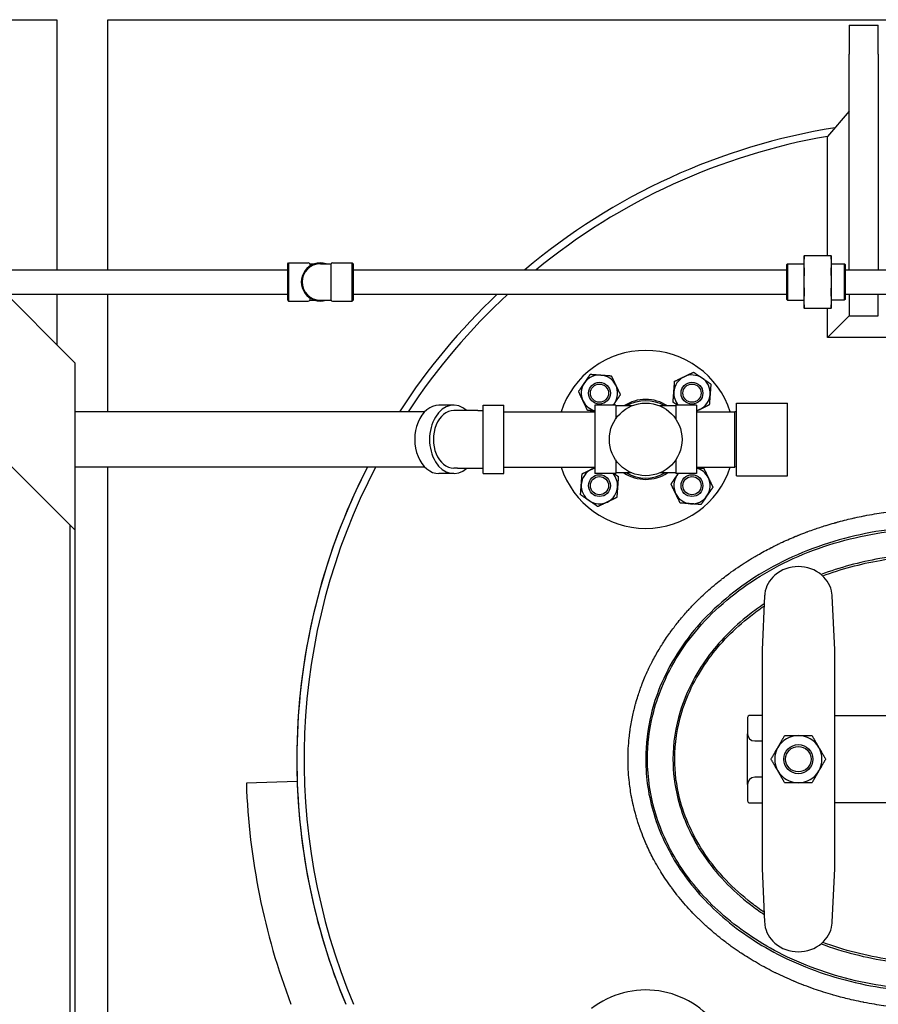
# Model space of a CAD drawing. Header units: inches. Extents: x 5 to 1128, y -85 to 748.
# Tile 119 of 256: x 210 to 240, y 298 to 331. Entities that reach past the tile are written whole.
import ezdxf

# ---------------------------------------------------------------- set-up
doc = ezdxf.new("R2010")
doc.units = ezdxf.units.IN
doc.header["$LTSCALE"] = 32
doc.header["$MEASUREMENT"] = 0
doc.layers.add('Visible (ANSI)', color=7, linetype='Continuous', lineweight=30)

msp = doc.modelspace()

# ---------------------------------------------------------------- linework, layer by layer
at = {"layer": 'Visible (ANSI)'}
for p, q in [((173.52601, 331.48367), (211.68226, 331.48367)), ((211.68226, 331.48367), (211.68226, 322.88117)), ((213.43226, 331.48367), (266.43226, 331.48367)), ((213.43226, 322.88117), (213.43226, 331.48367)), ((238.93226, 331.29617), (238.93226, 330.29617)), ((238.93226, 331.29617), (239.93226, 331.29617)), ((239.93226, 330.29617), (239.93226, 331.29617)), ((238.93226, 322.88117), (238.93226, 330.29617)), ((239.93226, 330.29617), (239.93226, 322.88117)), ((238.93226, 328.34161), (238.18591, 327.47109)), ((238.18591, 323.36117), (238.18591, 327.47109)), ((212.30726, 319.67117), (208.30726, 323.67117)), ((237.37076, 323.36117), (237.37076, 323.09757)), ((238.30838, 323.36117), (237.38564, 323.36117)), ((238.32326, 323.09757), (238.32326, 323.36117)), ((209.09726, 322.88117), (219.61776, 322.88117)), ((219.61776, 323.08617), (219.64901, 323.11742)), ((219.61776, 321.83617), (219.61776, 323.08617)), ((219.64901, 323.11742), (219.64901, 321.80492)), ((219.64901, 323.11742), (220.32326, 323.11742)), ((220.37739, 323.08617), (220.37739, 323.0114)), ((220.37739, 323.08617), (220.54267, 323.08617)), ((220.74276, 323.08617), (221.10814, 323.08617)), ((221.10814, 321.83617), (221.10814, 323.08617)), ((221.16226, 323.11742), (221.83651, 323.11742)), ((221.83651, 321.80492), (221.83651, 323.11742)), ((221.86776, 323.08617), (221.83651, 323.11742)), ((221.86776, 323.08617), (221.86776, 321.83617)), ((221.86776, 322.88117), (236.78726, 322.88117)), ((236.78726, 323.06534), (236.8081, 323.08617)), ((236.78726, 321.857), (236.78726, 323.06534)), ((236.8081, 323.08617), (236.8081, 321.83617)), ((236.8081, 323.08617), (237.37076, 323.08617)), ((237.37076, 323.09757), (237.37076, 322.46117)), ((238.32326, 322.46117), (238.32326, 323.09757)), ((238.32326, 323.07992), (238.76643, 323.07992)), ((238.76643, 321.84242), (238.76643, 323.07992)), ((238.78726, 323.05909), (238.76643, 323.07992)), ((238.78726, 323.05909), (238.78726, 321.86325)), ((238.78726, 322.88117), (240.80726, 322.88117)), ((237.37076, 322.46117), (237.37076, 321.82477)), ((238.32326, 321.82477), (238.32326, 322.46117)), ((209.93726, 322.04117), (219.61776, 322.04117)), ((211.68226, 322.04117), (211.68226, 320.29617)), ((213.43226, 317.99617), (213.43226, 322.04117)), ((219.61776, 321.83617), (219.64901, 321.80492)), ((219.64901, 321.80492), (220.32326, 321.80492)), ((220.37739, 321.91094), (220.37739, 321.83617)), ((220.37739, 321.83617), (220.54267, 321.83617)), ((220.74276, 321.83617), (221.10814, 321.83617)), ((221.16226, 321.80492), (221.83651, 321.80492)), ((221.86776, 321.83617), (221.83651, 321.80492)), ((221.86776, 322.04117), (236.78726, 322.04117)), ((236.78726, 321.857), (236.8081, 321.83617)), ((236.8081, 321.83617), (237.37076, 321.83617)), ((237.37076, 321.82477), (237.37076, 321.56117)), ((238.32326, 321.84242), (238.76643, 321.84242)), ((238.32326, 321.56117), (238.32326, 321.82477)), ((238.78726, 321.86325), (238.76643, 321.84242)), ((238.78726, 322.04117), (240.80726, 322.04117)), ((238.93226, 322.04117), (238.93226, 321.29617)), ((239.93226, 321.29617), (239.93226, 322.04117)), ((237.38564, 321.56117), (238.30838, 321.56117)), ((238.18591, 320.54982), (238.18591, 321.56117)), ((238.93226, 321.29617), (238.18591, 320.54982)), ((238.93226, 321.29617), (239.93226, 321.29617)), ((240.67861, 320.54982), (238.18591, 320.54982)), ((212.30726, 313.92117), (212.30726, 319.67117)), ((225.32866, 318.22167), (224.82095, 318.22167)), ((226.33926, 315.87067), (226.33926, 318.22167)), ((226.33926, 318.22167), (227.05726, 318.22167)), ((227.05726, 315.87067), (227.05726, 318.22167)), ((230.18226, 318.22167), (230.18226, 315.87067)), ((230.90026, 318.22167), (230.18226, 318.22167)), ((230.90026, 318.22167), (230.90026, 317.75149)), ((231.45066, 318.19967), (230.90026, 318.19967)), ((232.96426, 318.19967), (232.41386, 318.19967)), ((232.96426, 318.22167), (232.96426, 317.75149)), ((233.68226, 318.22167), (232.96426, 318.22167)), ((233.68226, 318.22167), (233.68226, 315.87067)), ((235.05726, 315.79617), (235.05726, 318.29617)), ((235.05726, 318.29617), (236.80726, 318.29617)), ((236.80726, 315.79617), (236.80726, 318.29617)), ((224.33141, 317.99617), (212.30726, 317.99617)), ((225.4573, 318.03617), (225.32866, 318.03617)), ((226.15733, 318.03617), (225.4573, 318.03617)), ((226.15733, 318.03617), (226.33926, 318.03617)), ((227.05726, 317.99617), (230.18226, 317.99617)), ((233.68226, 317.99617), (234.99476, 317.99617)), ((234.99476, 316.09617), (234.99476, 317.99617)), ((235.05726, 317.99453), (234.99476, 317.99617)), ((211.75526, 314.47317), (208.85926, 317.36917)), ((224.33141, 316.09617), (212.30726, 316.09617)), ((213.43226, 297.33202), (213.43226, 316.09617)), ((225.4573, 316.05617), (225.32866, 316.05617)), ((225.4573, 316.05617), (226.15733, 316.05617)), ((226.15733, 316.05617), (226.33926, 316.05617)), ((227.05726, 316.09617), (230.18226, 316.09617)), ((230.90026, 316.34085), (230.90026, 315.87067)), ((232.96426, 316.34085), (232.96426, 315.87067)), ((233.68226, 316.09617), (234.99476, 316.09617)), ((235.05726, 316.09781), (234.99476, 316.09617)), ((225.32866, 315.87067), (224.82095, 315.87067)), ((226.33926, 315.87067), (227.05726, 315.87067)), ((230.90026, 315.87067), (230.18226, 315.87067)), ((231.45066, 315.89267), (230.90026, 315.89267)), ((232.96426, 315.89267), (232.41386, 315.89267)), ((233.68226, 315.87067), (232.96426, 315.87067)), ((235.05726, 315.79617), (236.80726, 315.79617)), ((212.12326, 314.10517), (211.75526, 314.47317)), ((212.12326, 314.10517), (212.21526, 314.01317)), ((212.12326, 314.10517), (212.12326, 251.54617)), ((212.30726, 313.92117), (212.21526, 314.01317)), ((212.30726, 251.54617), (212.30726, 313.92117)), ((236.02081, 311.65884), (235.93226, 309.80758)), ((238.43226, 309.80758), (238.34372, 311.65884)), ((235.93226, 309.80758), (235.93226, 307.84721)), ((238.43226, 307.84721), (238.43226, 309.80758)), ((235.93226, 307.54617), (235.49476, 307.54617)), ((235.93226, 307.84721), (235.93226, 304.24513)), ((238.43226, 304.24513), (238.43226, 307.84721)), ((238.43226, 307.54617), (245.43226, 307.54617)), ((235.43226, 307.48367), (235.43226, 306.92117)), ((235.43226, 305.17117), (235.43226, 306.92117)), ((235.68226, 306.67117), (235.93226, 306.67117)), ((219.94566, 305.27838), (218.19673, 305.21731)), ((235.93226, 305.42117), (235.68226, 305.42117)), ((235.43226, 305.17117), (235.43226, 304.60867)), ((235.49476, 304.54617), (235.93226, 304.54617)), ((245.43226, 304.54617), (238.43226, 304.54617)), ((235.93226, 304.24513), (235.93226, 302.28475)), ((238.43226, 302.28475), (238.43226, 304.24513)), ((235.93226, 302.28475), (236.02081, 300.4335)), ((238.34372, 300.4335), (238.43226, 302.28475))]:
    msp.add_line(p, q, dxfattribs=at)
for centre, radius in [((230.34127, 318.63716), 0.37513), ((230.34127, 318.63716), 0.375), ((230.34127, 318.63716), 0.3125), ((233.52325, 318.63716), 0.37513), ((233.52325, 318.63716), 0.375), ((233.52325, 318.63716), 0.3125), ((231.93226, 317.04617), 1.25), ((230.34127, 315.45518), 0.37513), ((230.34127, 315.45518), 0.375), ((230.34127, 315.45518), 0.3125), ((233.52325, 315.45518), 0.37513), ((233.52325, 315.45518), 0.375), ((233.52325, 315.45518), 0.3125), ((237.18226, 306.04617), 0.50016), ((237.18226, 306.04617), 0.5), ((237.18226, 306.04617), 0.4375)]:
    msp.add_circle(centre, radius, dxfattribs=at)
for centre, radius, start, end in [((241.93226, 306.04617), 22, 99.134323, 130.072785), ((241.93226, 306.04617), 22, 99.134323, 130.072785), ((241.93226, 306.04617), 21.75, 99.918427, 129.283463), ((220.74276, 322.46117), 0.65625, 72.24721, 287.75279), ((220.74276, 322.46117), 0.625, 90, 270), ((220.32326, 323.05492), 0.0625, 30, 90), ((221.16226, 323.05492), 0.0625, 90, 150), ((220.32326, 321.86742), 0.0625, 270, 330), ((221.16226, 321.86742), 0.0625, 210, 270), ((241.93226, 306.04617), 22, 133.360727, 147.099497), ((241.93226, 306.04617), 22, 133.360727, 147.099497), ((241.93226, 306.04617), 21.75, 132.658779, 146.672406), ((231.93226, 317.04617), 3.06, 18.086805, 161.913195), ((230.34127, 318.63716), 0.625, 85.713388, 145.713388), ((230.34127, 318.63716), 0.625, 25.713388, 85.713388), ((233.52325, 318.63716), 0.625, 115.713388, 175.713388), ((233.52325, 318.63716), 0.625, 55.713388, 115.713388), ((233.52325, 318.63716), 0.625, 355.713388, 55.713388), ((230.34127, 318.63716), 0.625, 145.713388, 205.713388), ((230.34127, 318.63716), 0.625, 325.713388, 25.713388), ((231.93226, 317.04617), 1.375, 57.025101, 122.974899), ((233.52325, 318.63716), 0.625, 175.713388, 221.665788), ((233.52325, 318.63716), 0.625, 295.713388, 355.713388), ((230.34127, 318.63716), 0.625, 205.713388, 255.261041), ((230.34127, 318.63716), 0.625, 318.334212, 325.713388), ((231.93226, 317.04617), 1.32834, 60.270448, 119.729552), ((233.52325, 318.63716), 0.625, 284.738959, 295.713388), ((241.93226, 306.04617), 22, 152.81802, 202.53957), ((241.93226, 306.04617), 22, 152.81802, 180), ((241.93226, 306.04617), 21.75, 152.479305, 202.813165), ((231.93226, 317.04617), 3.06, 198.086805, 341.913195), ((230.34127, 315.45518), 0.625, 115.713388, 175.713388), ((230.34127, 315.45518), 0.625, 104.738959, 115.713388), ((233.52325, 315.45518), 0.625, 25.713388, 75.261041), ((230.34127, 315.45518), 0.625, 355.713388, 41.665788), ((231.93226, 317.04617), 1.375, 237.025101, 302.974899), ((231.93226, 317.04617), 1.32834, 240.270448, 299.729552), ((233.52325, 315.45518), 0.625, 145.713388, 205.713388), ((233.52325, 315.45518), 0.625, 138.334212, 145.713388), ((233.52325, 315.45518), 0.625, 325.713388, 25.713388), ((230.34127, 315.45518), 0.625, 175.713388, 235.713388), ((230.34127, 315.45518), 0.625, 295.713388, 355.713388), ((233.52325, 315.45518), 0.625, 205.713388, 265.713388), ((233.52325, 315.45518), 0.625, 265.713388, 325.713388), ((230.34127, 315.45518), 0.625, 235.713388, 295.713388), ((237.18226, 311.42117), 1.25, 49.428759, 130.571241), ((237.01966, 311.61107), 1, 130.571241, 172.034452), ((237.34486, 311.61107), 1, 7.965548, 49.428759), ((235.49476, 307.48367), 0.0625, 90, 180), ((235.68226, 306.92117), 0.25, 180, 270), ((237.18226, 306.04617), 0.8125, 90, 150), ((237.18226, 306.04617), 0.8125, 30, 90), ((237.18226, 306.04617), 0.8125, 150, 210), ((237.18226, 306.04617), 0.8125, 330, 30), ((241.93226, 306.04617), 22, 180, 202.53957), ((237.18226, 306.04617), 0.8125, 210, 270), ((237.18226, 306.04617), 0.8125, 270, 330), ((241.93226, 306.04617), 23.75, 182, 200.798143), ((235.68226, 305.17117), 0.25, 90, 180), ((235.49476, 304.60867), 0.0625, 180, 270), ((237.01966, 300.48127), 1, 187.965548, 229.428759), ((237.34486, 300.48127), 1, 310.571241, 352.034452), ((237.18226, 300.67117), 1.25, 229.428759, 310.571241), ((231.93226, 295.04617), 3.06, 35.29132, 127.643468)]:
    msp.add_arc(centre, radius, start, end, dxfattribs=at)
for centre, major_axis, start_param, end_param in [((224.82095, 317.04617), (0, -1.1755), 3.14159265, 6.28318531), ((225.32866, 317.04617), (0, -1.1755), 2.5721374, 6.85264056), ((225.32866, 317.04617), (0, -0.99), 3.14159265, 6.28318531)]:
    msp.add_ellipse(centre, major_axis=major_axis, ratio=0.70710678, start_param=start_param, end_param=end_param, dxfattribs=at)
for points, weights in [([(237.37076, 323.36117), (237.37076, 323.36117), (237.38564, 323.36117)], [1, 1.04951712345, 1.06851824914]), ([(237.38564, 323.32456), (237.37076, 323.20766), (237.37076, 323.09757)], [1.06851824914, 1.04951712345, 1]), ([(238.30838, 323.36117), (238.32326, 323.36117), (238.32326, 323.36117)], [1.06851824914, 1.04951712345, 1]), ([(238.32326, 323.09757), (238.32326, 323.20766), (238.30838, 323.32456)], [1, 1.04951712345, 1.06851824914]), ([(237.37076, 323.09757), (237.37076, 322.98747), (237.38564, 322.87057)], [1, 1.04951712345, 1.06851824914]), ([(238.30838, 322.87057), (238.32326, 322.98747), (238.32326, 323.09757)], [1.06851824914, 1.04951712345, 1]), ([(237.38564, 322.78218), (237.37076, 322.61687), (237.37076, 322.46117)], [1.06851824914, 1.04951712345, 1]), ([(237.37076, 322.46117), (237.37076, 322.30547), (237.38564, 322.14015)], [1, 1.04951712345, 1.06851824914]), ([(238.32326, 322.46117), (238.32326, 322.61687), (238.30838, 322.78218)], [1, 1.04951712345, 1.06851824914]), ([(238.30838, 322.14015), (238.32326, 322.30547), (238.32326, 322.46117)], [1.06851824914, 1.04951712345, 1]), ([(237.38564, 322.05177), (237.37076, 321.93487), (237.37076, 321.82477)], [1.06851824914, 1.04951712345, 1]), ([(237.37076, 321.82477), (237.37076, 321.71467), (237.38564, 321.59778)], [1, 1.04951712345, 1.06851824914]), ([(238.32326, 321.82477), (238.32326, 321.93487), (238.30838, 322.05177)], [1, 1.04951712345, 1.06851824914]), ([(238.30838, 321.59778), (238.32326, 321.71467), (238.32326, 321.82477)], [1.06851824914, 1.04951712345, 1]), ([(237.38564, 321.56117), (237.37076, 321.56117), (237.37076, 321.56117)], [1.06851824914, 1.04951712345, 1]), ([(238.32326, 321.56117), (238.32326, 321.56117), (238.30838, 321.56117)], [1, 1.04951712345, 1.06851824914]), ([(229.82488, 318.98924), (229.91922, 319.12761), (230.02815, 319.28738)], [1, 1.0379548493, 1]), ([(230.02815, 319.28738), (230.22099, 319.27293), (230.38799, 319.26041)], [1, 1.0379548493, 1]), ([(230.38799, 319.26041), (230.55499, 319.24789), (230.74782, 319.23344)], [1, 1.0379548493, 1]), ([(230.74782, 319.23344), (230.83172, 319.05921), (230.90438, 318.90833)], [1, 1.0379548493, 1]), ([(232.92697, 319.04371), (233.1012, 319.12761), (233.25208, 319.20027)], [1, 1.0379548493, 1]), ([(233.25208, 319.20027), (233.40297, 319.27293), (233.5772, 319.35683)], [1, 1.0379548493, 1]), ([(233.5772, 319.35683), (233.73697, 319.24789), (233.87534, 319.15355)], [1, 1.0379548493, 1]), ([(233.87534, 319.15355), (234.0137, 319.05921), (234.17348, 318.95028)], [1, 1.0379548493, 1]), ([(229.6216, 318.6911), (229.73054, 318.85088), (229.82488, 318.98924)], [1, 1.0379548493, 1]), ([(230.90438, 318.90833), (230.97704, 318.75744), (231.06094, 318.58322)], [1, 1.0379548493, 1]), ([(232.9, 318.68388), (232.91252, 318.85088), (232.92697, 319.04371)], [1, 1.0379548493, 1]), ([(234.17348, 318.95028), (234.15902, 318.75744), (234.1465, 318.59044)], [1, 1.0379548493, 1]), ([(229.77816, 318.36599), (229.7055, 318.51688), (229.6216, 318.6911)], [1, 1.0379548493, 1]), ([(231.06094, 318.58322), (230.95201, 318.42344), (230.85767, 318.28508)], [1, 1.0379548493, 1]), ([(232.87303, 318.32404), (232.88748, 318.51688), (232.9, 318.68388)], [1, 1.0379548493, 1]), ([(234.1465, 318.59044), (234.13399, 318.42344), (234.11953, 318.23061)], [1, 1.0379548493, 1]), ([(229.93472, 318.04088), (229.85082, 318.21511), (229.77816, 318.36599)], [1, 1.0379548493, 1]), ([(230.85767, 318.28508), (230.83613, 318.25349), (230.81443, 318.22167)], [1, 1.00841736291, 1.01310123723]), ([(233.02318, 318.22167), (232.95202, 318.27019), (232.87303, 318.32404)], [1.01896049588, 1.01841062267, 1]), ([(233.79442, 318.07405), (233.73889, 318.04731), (233.68226, 318.02004)], [1, 1.01364227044, 1.01747754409]), ([(234.11953, 318.23061), (233.94531, 318.14671), (233.79442, 318.07405)], [1, 1.0379548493, 1]), ([(230.18226, 318.02233), (230.06639, 318.03101), (229.93472, 318.04088)], [1.01666052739, 1.02560831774, 1]), ([(229.74499, 315.86173), (229.91922, 315.94563), (230.0701, 316.01829)], [1, 1.0379548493, 1]), ([(230.0701, 316.01829), (230.12564, 316.04503), (230.18226, 316.0723)], [1, 1.01364227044, 1.01747754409]), ([(233.68226, 316.07001), (233.79813, 316.06133), (233.9298, 316.05146)], [1.01666052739, 1.02560831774, 1]), ([(233.9298, 316.05146), (234.0137, 315.87723), (234.08636, 315.72635)], [1, 1.0379548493, 1]), ([(229.71802, 315.5019), (229.73054, 315.6689), (229.74499, 315.86173)], [1, 1.0379548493, 1]), ([(230.84135, 315.87067), (230.91251, 315.82215), (230.9915, 315.7683)], [1.01896049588, 1.01841062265, 1]), ([(230.9915, 315.7683), (230.97704, 315.57546), (230.96452, 315.40846)], [1, 1.0379548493, 1]), ([(232.80358, 315.50912), (232.91252, 315.6689), (233.00686, 315.80726)], [1, 1.0379548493, 1]), ([(233.00686, 315.80726), (233.02839, 315.83885), (233.05009, 315.87067)], [1, 1.00841736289, 1.01310123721]), ([(234.08636, 315.72635), (234.15902, 315.57546), (234.24292, 315.40124)], [1, 1.0379548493, 1]), ([(229.69105, 315.14206), (229.7055, 315.3349), (229.71802, 315.5019)], [1, 1.0379548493, 1]), ([(230.96452, 315.40846), (230.95201, 315.24146), (230.93755, 315.04863)], [1, 1.0379548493, 1]), ([(232.96014, 315.18401), (232.88748, 315.3349), (232.80358, 315.50912)], [1, 1.0379548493, 1]), ([(234.24292, 315.40124), (234.13399, 315.24146), (234.03965, 315.1031)], [1, 1.0379548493, 1]), ([(229.98919, 314.93879), (229.85082, 315.03313), (229.69105, 315.14206)], [1, 1.0379548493, 1]), ([(230.93755, 315.04863), (230.76333, 314.96473), (230.61244, 314.89207)], [1, 1.0379548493, 1]), ([(233.1167, 314.8589), (233.0328, 315.03313), (232.96014, 315.18401)], [1, 1.0379548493, 1]), ([(234.03965, 315.1031), (233.94531, 314.96473), (233.83637, 314.80496)], [1, 1.0379548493, 1]), ([(230.28733, 314.73551), (230.12756, 314.84445), (229.98919, 314.93879)], [1, 1.0379548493, 1]), ([(230.61244, 314.89207), (230.46156, 314.81941), (230.28733, 314.73551)], [1, 1.0379548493, 1]), ([(233.47654, 314.83193), (233.30954, 314.84445), (233.1167, 314.8589)], [1, 1.0379548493, 1]), ([(233.83637, 314.80496), (233.64354, 314.81941), (233.47654, 314.83193)], [1, 1.0379548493, 1]), ([(236.47862, 306.45242), (236.58747, 306.64096), (236.71317, 306.85867)], [1, 1.0379548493, 1]), ([(236.71317, 306.85867), (236.96455, 306.85867), (237.18226, 306.85867)], [1, 1.0379548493, 1]), ([(237.18226, 306.85867), (237.39997, 306.85867), (237.65136, 306.85867)], [1, 1.0379548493, 1]), ([(237.65136, 306.85867), (237.77705, 306.64096), (237.88591, 306.45242)], [1, 1.0379548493, 1]), ([(236.24407, 306.04617), (236.36976, 306.26388), (236.47862, 306.45242)], [1, 1.0379548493, 1]), ([(237.88591, 306.45242), (237.99476, 306.26388), (238.12046, 306.04617)], [1, 1.0379548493, 1]), ([(236.47862, 305.63992), (236.36976, 305.82846), (236.24407, 306.04617)], [1, 1.0379548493, 1]), ([(238.12046, 306.04617), (237.99476, 305.82846), (237.88591, 305.63992)], [1, 1.0379548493, 1]), ([(236.71317, 305.23367), (236.58747, 305.45138), (236.47862, 305.63992)], [1, 1.0379548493, 1]), ([(237.88591, 305.63992), (237.77705, 305.45138), (237.65136, 305.23367)], [1, 1.0379548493, 1]), ([(237.18226, 305.23367), (236.96455, 305.23367), (236.71317, 305.23367)], [1, 1.0379548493, 1]), ([(237.65136, 305.23367), (237.39997, 305.23367), (237.18226, 305.23367)], [1, 1.0379548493, 1])]:
    msp.add_rational_spline(points, weights, degree=2, dxfattribs=at)
for points, knots in [([(237.38564, 323.36117), (237.38714, 323.36117), (237.38787, 323.35771), (237.38787, 323.34559), (237.38714, 323.3363), (237.38564, 323.32456)], [1.292675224, 1.292675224, 1.292675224, 1.292675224, 1.413350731, 1.413350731, 1.534026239, 1.534026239, 1.534026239, 1.534026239]), ([(238.30838, 323.32456), (238.30689, 323.3363), (238.30615, 323.34559), (238.30615, 323.35771), (238.30689, 323.36117), (238.30838, 323.36117)], [0.414702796, 0.414702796, 0.414702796, 0.414702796, 0.535378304, 0.535378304, 0.656053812, 0.656053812, 0.656053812, 0.656053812]), ([(237.38564, 322.87057), (237.38714, 322.85883), (237.38787, 322.84465), (237.38787, 322.81539), (237.38714, 322.79879), (237.38564, 322.78218)], [1.292675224, 1.292675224, 1.292675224, 1.292675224, 1.413350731, 1.413350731, 1.534026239, 1.534026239, 1.534026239, 1.534026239]), ([(238.30838, 322.78218), (238.30689, 322.79879), (238.30615, 322.81539), (238.30615, 322.84465), (238.30689, 322.85883), (238.30838, 322.87057)], [0.414702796, 0.414702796, 0.414702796, 0.414702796, 0.535378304, 0.535378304, 0.656053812, 0.656053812, 0.656053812, 0.656053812]), ([(237.38564, 322.14015), (237.38714, 322.12355), (237.38787, 322.10695), (237.38787, 322.07769), (237.38714, 322.0635), (237.38564, 322.05177)], [1.292675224, 1.292675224, 1.292675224, 1.292675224, 1.413350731, 1.413350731, 1.534026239, 1.534026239, 1.534026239, 1.534026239]), ([(238.30838, 322.05177), (238.30689, 322.0635), (238.30615, 322.07769), (238.30615, 322.10695), (238.30689, 322.12355), (238.30838, 322.14015)], [0.414702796, 0.414702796, 0.414702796, 0.414702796, 0.535378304, 0.535378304, 0.656053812, 0.656053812, 0.656053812, 0.656053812]), ([(237.38564, 321.59778), (237.38714, 321.58604), (237.38787, 321.57674), (237.38787, 321.56462), (237.38714, 321.56117), (237.38564, 321.56117)], [1.292675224, 1.292675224, 1.292675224, 1.292675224, 1.413350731, 1.413350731, 1.534026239, 1.534026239, 1.534026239, 1.534026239]), ([(238.30838, 321.56117), (238.30689, 321.56117), (238.30615, 321.56462), (238.30615, 321.57674), (238.30689, 321.58604), (238.30838, 321.59778)], [0.414702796, 0.414702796, 0.414702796, 0.414702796, 0.535378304, 0.535378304, 0.656053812, 0.656053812, 0.656053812, 0.656053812]), ([(231.32485, 306.04617), (231.32485, 306.29001), (231.33772, 306.53642), (231.36296, 306.77858), (231.37096, 306.85537), (231.38022, 306.93198), (231.3907, 307.00829), (231.39123, 307.01217), (231.39177, 307.01605), (231.3923, 307.01993), (231.41501, 307.18327), (231.44334, 307.34538), (231.47712, 307.5061), (231.49217, 307.57772), (231.50834, 307.64923), (231.52561, 307.72053), (231.52702, 307.72635), (231.52844, 307.73216), (231.52986, 307.73798), (231.54763, 307.81057), (231.56654, 307.88293), (231.58655, 307.95492), (231.58837, 307.9615), (231.59021, 307.96808), (231.59206, 307.97466), (231.61464, 308.05506), (231.63858, 308.135), (231.6638, 308.21429), (231.68545, 308.28236), (231.70814, 308.35025), (231.73181, 308.41784), (231.73465, 308.42594), (231.7375, 308.43403), (231.74036, 308.44212), (231.76457, 308.51045), (231.78978, 308.57844), (231.81594, 308.64597), (231.81929, 308.65463), (231.82266, 308.66327), (231.82604, 308.67191), (231.85586, 308.74805), (231.88686, 308.82356), (231.91895, 308.89826), (231.94719, 308.96402), (231.97641, 309.02949), (232.00657, 309.0946), (232.0109, 309.10394), (232.01525, 309.11328), (232.01962, 309.12262), (232.04978, 309.18705), (232.08086, 309.25111), (232.11282, 309.31474), (232.1177, 309.32445), (232.12259, 309.33415), (232.12751, 309.34385), (232.1635, 309.41476), (232.20059, 309.48513), (232.23866, 309.55481), (232.27375, 309.61902), (232.3097, 309.6827), (232.3465, 309.74584), (232.35256, 309.75623), (232.35864, 309.76661), (232.36474, 309.77697), (232.40028, 309.83732), (232.4366, 309.89717), (232.47365, 309.9565), (232.48024, 309.96704), (232.48685, 309.97757), (232.49348, 309.98808), (232.51858, 310.02786), (232.54402, 310.0674), (232.56978, 310.10671), (232.58549, 310.13067), (232.60132, 310.15455), (232.61727, 310.17834), (232.65989, 310.2419), (232.70343, 310.30491), (232.74782, 310.36731), (232.75536, 310.37789), (232.76291, 310.38846), (232.77049, 310.39901), (232.81116, 310.45561), (232.85253, 310.51169), (232.89455, 310.56721), (232.90257, 310.57781), (232.91061, 310.58838), (232.91868, 310.59894), (232.96097, 310.65427), (233.00389, 310.70903), (233.04739, 310.76316), (233.09943, 310.82792), (233.1525, 310.89204), (233.20648, 310.9554), (233.21541, 310.96588), (233.22437, 310.97634), (233.23334, 310.98677), (233.27876, 311.03957), (233.3248, 311.09183), (233.3714, 311.14347), (233.38072, 311.15381), (233.39006, 311.16412), (233.39943, 311.1744), (233.44051, 311.21951), (233.482, 311.26415), (233.52386, 311.30827), (233.60541, 311.39424), (233.6889, 311.47887), (233.77395, 311.56181), (233.78401, 311.57162), (233.7941, 311.58141), (233.8042, 311.59117), (233.87358, 311.65821), (233.94395, 311.72412), (234.0151, 311.78874), (234.0238, 311.79664), (234.03251, 311.80453), (234.04123, 311.81239), (234.04291, 311.8139), (234.04459, 311.81542), (234.04627, 311.81693), (234.20079, 311.95604), (234.36049, 312.09058), (234.5237, 312.21947), (234.53453, 312.22802), (234.54537, 312.23655), (234.55623, 312.24505), (234.56864, 312.25477), (234.58108, 312.26446), (234.59353, 312.27411), (234.65852, 312.3245), (234.72419, 312.37413), (234.79046, 312.42294), (234.80139, 312.43099), (234.81234, 312.43902), (234.82331, 312.44703), (234.84117, 312.46007), (234.85907, 312.47306), (234.87701, 312.48598), (234.9756, 312.55701), (235.07542, 312.62622), (235.17619, 312.69353), (235.19032, 312.70297), (235.20448, 312.71237), (235.21866, 312.72175), (235.26127, 312.7499), (235.3041, 312.77775), (235.34714, 312.8053), (235.35806, 312.81229), (235.369, 312.81926), (235.37995, 312.82621), (235.46469, 312.88001), (235.55022, 312.93261), (235.63637, 312.98393), (235.64723, 312.99041), (235.6581, 312.99686), (235.66899, 313.00329), (235.7075, 313.02606), (235.74614, 313.04857), (235.78488, 313.07082), (235.93278, 313.15578), (236.08302, 313.23743), (236.23482, 313.31546), (236.24529, 313.32085), (236.25577, 313.32621), (236.26626, 313.33156), (236.31604, 313.35696), (236.36599, 313.38197), (236.41607, 313.40658), (236.45835, 313.42735), (236.50078, 313.44787), (236.54335, 313.46814), (236.55349, 313.47296), (236.56364, 313.47778), (236.57379, 313.48257), (236.73638, 313.55937), (236.90093, 313.63238), (237.06665, 313.70138), (237.0997, 313.71514), (237.13282, 313.72875), (237.166, 313.74222), (237.1754, 313.74603), (237.1848, 313.74983), (237.19421, 313.75362), (237.28867, 313.79165), (237.38367, 313.82848), (237.47909, 313.86406), (237.48804, 313.8674), (237.49699, 313.87073), (237.50595, 313.87405), (237.58157, 313.90205), (237.65746, 313.92927), (237.73356, 313.95571), (237.86097, 313.99999), (237.9892, 314.04214), (238.11803, 314.08216), (238.12599, 314.08463), (238.13396, 314.08709), (238.14192, 314.08955), (238.23226, 314.1174), (238.3229, 314.1442), (238.41378, 314.16995), (238.4236, 314.17274), (238.43343, 314.17551), (238.44326, 314.17826), (238.45063, 314.18033), (238.458, 314.18239), (238.46537, 314.18445), (238.49872, 314.19374), (238.53211, 314.20289), (238.56554, 314.21191), (238.74396, 314.26002), (238.92348, 314.30417), (239.10358, 314.3443), (239.10383, 314.34436), (239.10408, 314.34441), (239.10433, 314.34447), (239.11019, 314.34578), (239.11606, 314.34708), (239.12193, 314.34838), (239.22696, 314.37162), (239.33237, 314.39354), (239.43803, 314.41413), (239.44347, 314.41519), (239.44891, 314.41625), (239.45435, 314.4173), (239.57044, 314.43976), (239.68684, 314.46061), (239.80338, 314.47983), (239.90664, 314.49686), (240.01016, 314.51265), (240.11386, 314.52718), (240.11788, 314.52774), (240.1219, 314.5283), (240.12591, 314.52886), (240.23531, 314.54408), (240.3449, 314.5579), (240.45459, 314.57033), (240.45788, 314.5707), (240.46117, 314.57107), (240.46447, 314.57144), (240.4794, 314.57312), (240.49433, 314.57477), (240.50926, 314.5764), (240.72027, 314.5994), (240.9319, 314.61725), (241.14384, 314.62996), (241.14562, 314.63007), (241.1474, 314.63018), (241.14918, 314.63028), (241.17267, 314.63168), (241.19616, 314.63302), (241.21966, 314.63429), (241.31016, 314.6392), (241.40089, 314.64318), (241.49173, 314.64621), (241.49279, 314.64625), (241.49386, 314.64629), (241.49492, 314.64632), (241.6406, 314.65116), (241.78656, 314.65358), (241.93226, 314.65358)], [0.713969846, 0.713969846, 0.713969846, 0.713969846, 0.725801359, 0.725801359, 0.725801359, 0.729553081, 0.729553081, 0.729553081, 0.729743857, 0.729743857, 0.729743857, 0.737777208, 0.737777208, 0.737777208, 0.741356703, 0.741356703, 0.741356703, 0.741648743, 0.741648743, 0.741648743, 0.745295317, 0.745295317, 0.745295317, 0.745628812, 0.745628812, 0.745628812, 0.749705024, 0.749705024, 0.749705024, 0.753203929, 0.753203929, 0.753203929, 0.75362309, 0.75362309, 0.75362309, 0.757164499, 0.757164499, 0.757164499, 0.757618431, 0.757618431, 0.757618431, 0.761618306, 0.761618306, 0.761618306, 0.765138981, 0.765138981, 0.765138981, 0.765644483, 0.765644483, 0.765644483, 0.76913415, 0.76913415, 0.76913415, 0.769666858, 0.769666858, 0.769666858, 0.773564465, 0.773564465, 0.773564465, 0.777155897, 0.777155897, 0.777155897, 0.777747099, 0.777747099, 0.777747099, 0.781189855, 0.781189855, 0.781189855, 0.781801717, 0.781801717, 0.781801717, 0.784117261, 0.784117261, 0.784117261, 0.78552925, 0.78552925, 0.78552925, 0.789302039, 0.789302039, 0.789302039, 0.789942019, 0.789942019, 0.789942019, 0.793376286, 0.793376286, 0.793376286, 0.794031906, 0.794031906, 0.794031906, 0.797468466, 0.797468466, 0.797468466, 0.801579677, 0.801579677, 0.801579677, 0.802259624, 0.802259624, 0.802259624, 0.805699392, 0.805699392, 0.805699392, 0.806387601, 0.806387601, 0.806387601, 0.809406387, 0.809406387, 0.809406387, 0.815288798, 0.815288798, 0.815288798, 0.815984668, 0.815984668, 0.815984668, 0.820762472, 0.820762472, 0.820762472, 0.821346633, 0.821346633, 0.821346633, 0.821459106, 0.821459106, 0.821459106, 0.831801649, 0.831801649, 0.831801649, 0.832487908, 0.832487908, 0.832487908, 0.833272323, 0.833272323, 0.833272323, 0.837366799, 0.837366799, 0.837366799, 0.838042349, 0.838042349, 0.838042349, 0.839142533, 0.839142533, 0.839142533, 0.845188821, 0.845188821, 0.845188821, 0.846036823, 0.846036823, 0.846036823, 0.848583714, 0.848583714, 0.848583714, 0.849230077, 0.849230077, 0.849230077, 0.854232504, 0.854232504, 0.854232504, 0.854863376, 0.854863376, 0.854863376, 0.857096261, 0.857096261, 0.857096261, 0.865620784, 0.865620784, 0.865620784, 0.866208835, 0.866208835, 0.866208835, 0.869001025, 0.869001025, 0.869001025, 0.871358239, 0.871358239, 0.871358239, 0.87191972, 0.87191972, 0.87191972, 0.880908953, 0.880908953, 0.880908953, 0.882701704, 0.882701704, 0.882701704, 0.883209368, 0.883209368, 0.883209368, 0.888306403, 0.888306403, 0.888306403, 0.888784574, 0.888784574, 0.888784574, 0.892820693, 0.892820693, 0.892820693, 0.899578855, 0.899578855, 0.899578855, 0.899996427, 0.899996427, 0.899996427, 0.904732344, 0.904732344, 0.904732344, 0.905244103, 0.905244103, 0.905244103, 0.905627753, 0.905627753, 0.905627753, 0.907363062, 0.907363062, 0.907363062, 0.916623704, 0.916623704, 0.916623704, 0.916636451, 0.916636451, 0.916636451, 0.916938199, 0.916938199, 0.916938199, 0.922336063, 0.922336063, 0.922336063, 0.922613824, 0.922613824, 0.922613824, 0.928542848, 0.928542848, 0.928542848, 0.933796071, 0.933796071, 0.933796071, 0.933999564, 0.933999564, 0.933999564, 0.939540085, 0.939540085, 0.939540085, 0.939706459, 0.939706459, 0.939706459, 0.940460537, 0.940460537, 0.940460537, 0.951115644, 0.951115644, 0.951115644, 0.951205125, 0.951205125, 0.951205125, 0.952385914, 0.952385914, 0.952385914, 0.956933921, 0.956933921, 0.956933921, 0.956987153, 0.956987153, 0.956987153, 0.964280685, 0.964280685, 0.964280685, 0.964280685]), ([(250.24472, 310.50323), (250.00784, 310.78659), (249.74925, 311.05665), (248.84579, 311.88501), (248.12237, 312.38143), (246.52178, 313.19974), (245.6415, 313.51745), (243.74721, 313.95592), (242.72828, 314.06201), (240.71303, 314.02677), (239.71679, 313.88941), (237.77816, 313.37429), (236.8395, 312.98742), (235.16248, 312.0004), (234.42117, 311.40364), (233.21584, 310.06097), (232.74415, 309.31996), (232.29723, 308.21939), (232.19425, 307.90081), (231.99415, 307.07469), (231.93226, 306.56047), (231.93226, 306.04617)], [-2.56507173, -2.56507173, -2.56507173, -2.56507173, -2.43809371, -2.43809371, -2.15230182, -2.15230182, -1.86005026, -1.86005026, -1.54831825, -1.54831825, -1.24159364, -1.24159364, -0.92300776, -0.92300776, -0.60953006, -0.60953006, -0.30592245, -0.30592245, -0.18621098, -0.18621098, 0, 0, 0, 0]), ([(231.99476, 306.04617), (231.99476, 306.55547), (232.05605, 307.06472), (232.25426, 307.88305), (232.35627, 308.19868), (232.79917, 309.28933), (233.26682, 310.0242), (234.46306, 311.35674), (235.1993, 311.94955), (236.866, 312.9305), (237.79942, 313.31527), (239.72783, 313.82767), (240.71909, 313.96437), (242.72432, 313.99943), (243.7382, 313.89385), (245.62264, 313.45766), (246.49811, 313.14164), (248.08924, 312.32817), (248.80799, 311.83488), (249.72393, 310.99508), (249.99676, 310.70756), (250.24472, 310.40524)], [0, 0, 0, 0, 0.18621098, 0.18621098, 0.30592245, 0.30592245, 0.60953006, 0.60953006, 0.92300776, 0.92300776, 1.24159364, 1.24159364, 1.54831825, 1.54831825, 1.86005026, 1.86005026, 2.15230182, 2.15230182, 2.43809371, 2.43809371, 2.57376108, 2.57376108, 2.57376108, 2.57376108]), ([(245.8999, 312.39602), (245.697, 312.47304), (245.49043, 312.54415), (244.45038, 312.86631), (243.57114, 313.02706), (241.77927, 313.14275), (240.86659, 313.09503), (239.28576, 312.82381), (238.60674, 312.63957), (237.96459, 312.39607)], [1.116988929, 1.116988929, 1.116988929, 1.116988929, 1.191791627, 1.191791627, 1.487974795, 1.487974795, 1.7879037, 1.7879037, 2.024603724, 2.024603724, 2.024603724, 2.024603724]), ([(238.01889, 312.34975), (238.64768, 312.58579), (239.31181, 312.76487), (240.87227, 313.03259), (241.7801, 313.08007), (243.56231, 312.965), (244.43673, 312.8051), (245.45965, 312.48825), (245.65426, 312.42162), (245.8456, 312.34972)], [-2.020635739, -2.020635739, -2.020635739, -2.020635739, -1.7879037, -1.7879037, -1.487974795, -1.487974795, -1.191791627, -1.191791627, -1.120956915, -1.120956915, -1.120956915, -1.120956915]), ([(236.00807, 311.39116), (235.83011, 311.27142), (235.6581, 311.14628), (234.9341, 310.57656), (234.44989, 310.07934), (233.6329, 308.961), (233.31509, 308.33329), (232.95276, 307.14752), (232.86976, 306.59686), (232.86976, 306.04617)], [2.284149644, 2.284149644, 2.284149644, 2.284149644, 2.362030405, 2.362030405, 2.624886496, 2.624886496, 2.90825932, 2.90825932, 3.141592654, 3.141592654, 3.141592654, 3.141592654]), ([(232.93226, 306.04617), (232.93226, 306.59061), (233.0143, 307.13503), (233.37272, 308.30801), (233.68723, 308.92942), (234.49677, 310.03756), (234.97693, 310.53073), (235.68351, 311.08675), (235.84135, 311.20224), (236.00433, 311.31316)], [-3.141592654, -3.141592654, -3.141592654, -3.141592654, -2.90825932, -2.90825932, -2.624886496, -2.624886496, -2.362030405, -2.362030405, -2.289839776, -2.289839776, -2.289839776, -2.289839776]), ([(250.24476, 300.6845), (250.15569, 300.59342), (250.06492, 300.50441), (249.97266, 300.41755), (249.96238, 300.40788), (249.95209, 300.39824), (249.94179, 300.38862), (249.90442, 300.35376), (249.86682, 300.31924), (249.82899, 300.28508), (249.79426, 300.25372), (249.75928, 300.2226), (249.72406, 300.19172), (249.71363, 300.18258), (249.70318, 300.17346), (249.6927, 300.16436), (249.53328, 300.02583), (249.36893, 299.89227), (249.20045, 299.76403), (249.18961, 299.75579), (249.17876, 299.74756), (249.16789, 299.73935), (249.10825, 299.69435), (249.0481, 299.65), (248.98749, 299.60634), (248.9671, 299.59165), (248.94666, 299.57704), (248.92617, 299.56251), (248.91515, 299.55469), (248.90411, 299.5469), (248.89306, 299.53913), (248.81144, 299.48172), (248.729, 299.42554), (248.64586, 299.37059), (248.54963, 299.307), (248.45245, 299.24508), (248.35447, 299.18485), (248.34344, 299.17807), (248.3324, 299.17131), (248.32135, 299.16457), (248.24278, 299.11667), (248.16371, 299.06986), (248.08422, 299.02414), (248.07541, 299.01908), (248.0666, 299.01403), (248.05777, 299.00899), (248.04706, 299.00286), (248.03633, 298.99676), (248.02559, 298.99067), (247.83963, 298.88527), (247.65016, 298.78512), (247.45793, 298.69043), (247.44772, 298.6854), (247.43749, 298.68038), (247.42726, 298.67538), (247.33741, 298.63146), (247.24697, 298.58873), (247.156, 298.54719), (247.14599, 298.54262), (247.13597, 298.53806), (247.12594, 298.53352), (246.93172, 298.44552), (246.73514, 298.36298), (246.53686, 298.28593), (246.5275, 298.28229), (246.51814, 298.27867), (246.50878, 298.27506), (246.41298, 298.23811), (246.31679, 298.20244), (246.22028, 298.16806), (246.21152, 298.16493), (246.20275, 298.16182), (246.19398, 298.15872), (246.17397, 298.15164), (246.15394, 298.14462), (246.1339, 298.13765), (245.94917, 298.0734), (245.76268, 298.01359), (245.57477, 297.95822), (245.56745, 297.95607), (245.56012, 297.95392), (245.5528, 297.95177), (245.46847, 297.9271), (245.38385, 297.90331), (245.29898, 297.88043), (245.28149, 297.87571), (245.26398, 297.87103), (245.24647, 297.86639), (245.2398, 297.86462), (245.23313, 297.86286), (245.22645, 297.8611), (245.0125, 297.80479), (244.79701, 297.75415), (244.58046, 297.70919), (244.57491, 297.70804), (244.56936, 297.70689), (244.56381, 297.70574), (244.45724, 297.68376), (244.35042, 297.66316), (244.2434, 297.64392), (244.23838, 297.64302), (244.23335, 297.64212), (244.22833, 297.64122), (244.17294, 297.63133), (244.11751, 297.62181), (244.06203, 297.61265), (243.89601, 297.58526), (243.72943, 297.56111), (243.56246, 297.5402), (243.55873, 297.53973), (243.55499, 297.53926), (243.55126, 297.5388), (243.44074, 297.52506), (243.33005, 297.51274), (243.21924, 297.50184), (243.21624, 297.50154), (243.21323, 297.50125), (243.21023, 297.50095), (242.98373, 297.47882), (242.75675, 297.46262), (242.52938, 297.4523), (242.52799, 297.45223), (242.5266, 297.45217), (242.52521, 297.45211), (242.41133, 297.44698), (242.29738, 297.44332), (242.1834, 297.44115), (242.18281, 297.44114), (242.18223, 297.44113), (242.18164, 297.44112), (242.09816, 297.43954), (242.01466, 297.43875), (241.93116, 297.43876), (241.78547, 297.43877), (241.63976, 297.4412), (241.49412, 297.44604), (241.4931, 297.44608), (241.49208, 297.44611), (241.49105, 297.44615), (241.37757, 297.44995), (241.26413, 297.45522), (241.15078, 297.46196), (241.14897, 297.46207), (241.14716, 297.46218), (241.14535, 297.46228), (240.91861, 297.47586), (240.69223, 297.49532), (240.46656, 297.52066), (240.46324, 297.52104), (240.45992, 297.52141), (240.4566, 297.52179), (240.34634, 297.53426), (240.23624, 297.54813), (240.12636, 297.56342), (240.12231, 297.56398), (240.11827, 297.56455), (240.11422, 297.56511), (240.00952, 297.57978), (239.90502, 297.59572), (239.80075, 297.61294), (239.67845, 297.63314), (239.55634, 297.65512), (239.4345, 297.6789), (239.4291, 297.67995), (239.42369, 297.68101), (239.41829, 297.68207), (239.30652, 297.70403), (239.19498, 297.7275), (239.08376, 297.75247), (239.07773, 297.75382), (239.0717, 297.75518), (239.06568, 297.75654), (238.89816, 297.79442), (238.73139, 297.83571), (238.56554, 297.88043), (238.50763, 297.89605), (238.44983, 297.91208), (238.39214, 297.92854), (238.38481, 297.93063), (238.37747, 297.93273), (238.37014, 297.93484), (238.26363, 297.96543), (238.15754, 297.99746), (238.05193, 298.03092), (238.04394, 298.03345), (238.03596, 298.03599), (238.02798, 298.03853), (237.92733, 298.07065), (237.82713, 298.10405), (237.72745, 298.13875), (237.61267, 298.17871), (237.49831, 298.22046), (237.38451, 298.264), (237.37527, 298.26754), (237.36602, 298.27109), (237.35678, 298.27466), (237.25656, 298.3133), (237.15677, 298.35334), (237.05751, 298.39477), (237.04784, 298.3988), (237.03816, 298.40286), (237.0285, 298.40692), (236.82286, 298.4934), (236.61951, 298.58587), (236.41919, 298.68423), (236.40893, 298.68927), (236.39868, 298.69432), (236.38844, 298.69939), (236.29456, 298.74584), (236.20136, 298.79359), (236.10891, 298.84262), (236.0984, 298.84819), (236.0879, 298.85379), (236.07741, 298.85939), (235.9764, 298.91338), (235.87629, 298.9689), (235.77719, 299.02594), (235.67932, 299.08226), (235.58212, 299.14024), (235.4857, 299.19986), (235.47471, 299.20666), (235.46373, 299.21348), (235.45276, 299.22032), (235.37417, 299.26931), (235.29612, 299.31941), (235.21867, 299.37059), (235.20369, 299.38049), (235.18874, 299.39042), (235.17381, 299.4004), (235.16288, 299.4077), (235.15196, 299.41503), (235.14106, 299.42238), (235.05187, 299.48247), (234.96351, 299.54403), (234.87614, 299.60698), (234.77475, 299.68004), (234.67469, 299.75498), (234.57613, 299.83175), (234.56566, 299.8399), (234.5552, 299.84808), (234.54477, 299.85627), (234.45937, 299.92334), (234.37511, 299.99178), (234.29212, 300.06155), (234.28176, 300.07026), (234.27141, 300.07899), (234.26109, 300.08774), (234.18449, 300.15267), (234.10899, 300.21874), (234.03465, 300.28589), (233.94019, 300.37121), (233.84716, 300.45871), (233.75577, 300.54831), (233.74549, 300.55839), (233.73523, 300.5685), (233.725, 300.57863), (233.64981, 300.65304), (233.57577, 300.72889), (233.503, 300.80613), (233.49314, 300.81659), (233.4833, 300.82708), (233.47349, 300.83759), (233.31997, 301.00211), (233.17221, 301.17284), (233.0313, 301.34926), (233.02281, 301.35989), (233.01435, 301.37054), (233.00591, 301.3812), (232.94032, 301.46413), (232.87625, 301.54829), (232.81378, 301.63363), (232.80608, 301.64416), (232.7984, 301.6547), (232.79075, 301.66526), (232.73002, 301.74904), (232.67097, 301.83378), (232.61366, 301.9194), (232.59897, 301.94134), (232.58438, 301.96337), (232.56988, 301.98548), (232.51603, 302.06764), (232.46353, 302.15094), (232.41251, 302.23533), (232.40605, 302.24601), (232.39961, 302.25671), (232.3932, 302.26743), (232.33692, 302.36149), (232.28247, 302.45687), (232.22997, 302.55347), (232.22421, 302.56406), (232.21848, 302.57467), (232.21278, 302.58529), (232.13174, 302.73607), (232.05547, 302.88978), (231.98441, 303.04601), (231.98002, 303.05566), (231.97565, 303.06531), (231.97131, 303.07498), (231.95059, 303.12103), (231.93032, 303.1673), (231.91052, 303.21378), (231.9066, 303.22297), (231.9027, 303.23217), (231.89882, 303.24138), (231.85533, 303.34457), (231.81411, 303.44875), (231.77527, 303.5538), (231.77223, 303.56203), (231.7692, 303.57027), (231.76618, 303.57851), (231.74829, 303.62741), (231.73092, 303.6765), (231.71407, 303.72575), (231.71141, 303.73353), (231.70876, 303.74131), (231.70613, 303.74909), (231.69151, 303.79228), (231.6773, 303.8356), (231.66349, 303.87904), (231.64304, 303.94335), (231.62343, 304.00812), (231.60466, 304.07334), (231.6027, 304.08018), (231.60074, 304.08701), (231.59879, 304.09386), (231.58411, 304.14547), (231.56999, 304.19727), (231.55643, 304.24924), (231.55482, 304.25545), (231.5532, 304.26166), (231.5516, 304.26788), (231.52294, 304.379), (231.4969, 304.49088), (231.47354, 304.60335), (231.47248, 304.60849), (231.47142, 304.61362), (231.47036, 304.61875), (231.45927, 304.67278), (231.44879, 304.72694), (231.43894, 304.78123), (231.43809, 304.78596), (231.43723, 304.79069), (231.43638, 304.79543), (231.40527, 304.9689), (231.38057, 305.14358), (231.36243, 305.31886), (231.36207, 305.32232), (231.36171, 305.32578), (231.36136, 305.32924), (231.33712, 305.5668), (231.32493, 305.80546), (231.32485, 306.04375), (231.32485, 306.04456), (231.32485, 306.04536), (231.32485, 306.04617)], [0.311698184, 0.311698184, 0.311698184, 0.311698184, 0.317986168, 0.317986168, 0.317986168, 0.318686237, 0.318686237, 0.318686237, 0.321223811, 0.321223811, 0.321223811, 0.323553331, 0.323553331, 0.323553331, 0.324243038, 0.324243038, 0.324243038, 0.334743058, 0.334743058, 0.334743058, 0.335418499, 0.335418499, 0.335418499, 0.339123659, 0.339123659, 0.339123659, 0.340369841, 0.340369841, 0.340369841, 0.341040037, 0.341040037, 0.341040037, 0.345990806, 0.345990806, 0.345990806, 0.351720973, 0.351720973, 0.351720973, 0.352365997, 0.352365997, 0.352365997, 0.356952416, 0.356952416, 0.356952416, 0.35746054, 0.35746054, 0.35746054, 0.358077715, 0.358077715, 0.358077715, 0.368763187, 0.368763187, 0.368763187, 0.369331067, 0.369331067, 0.369331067, 0.374317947, 0.374317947, 0.374317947, 0.374866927, 0.374866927, 0.374866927, 0.385500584, 0.385500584, 0.385500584, 0.386002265, 0.386002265, 0.386002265, 0.391135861, 0.391135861, 0.391135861, 0.391602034, 0.391602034, 0.391602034, 0.392666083, 0.392666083, 0.392666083, 0.402474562, 0.402474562, 0.402474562, 0.40285663, 0.40285663, 0.40285663, 0.407256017, 0.407256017, 0.407256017, 0.408162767, 0.408162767, 0.408162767, 0.408508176, 0.408508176, 0.408508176, 0.419580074, 0.419580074, 0.419580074, 0.419863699, 0.419863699, 0.419863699, 0.425311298, 0.425311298, 0.425311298, 0.425566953, 0.425566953, 0.425566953, 0.428385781, 0.428385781, 0.428385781, 0.436820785, 0.436820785, 0.436820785, 0.437009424, 0.437009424, 0.437009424, 0.442592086, 0.442592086, 0.442592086, 0.442743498, 0.442743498, 0.442743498, 0.454154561, 0.454154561, 0.454154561, 0.454224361, 0.454224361, 0.454224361, 0.459939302, 0.459939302, 0.459939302, 0.459968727, 0.459968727, 0.459968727, 0.464154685, 0.464154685, 0.464154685, 0.471458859, 0.471458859, 0.471458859, 0.471510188, 0.471510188, 0.471510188, 0.477201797, 0.477201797, 0.477201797, 0.477292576, 0.477292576, 0.477292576, 0.488678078, 0.488678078, 0.488678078, 0.488845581, 0.488845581, 0.488845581, 0.494409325, 0.494409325, 0.494409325, 0.494614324, 0.494614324, 0.494614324, 0.499916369, 0.499916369, 0.499916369, 0.506135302, 0.506135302, 0.506135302, 0.506411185, 0.506411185, 0.506411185, 0.512117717, 0.512117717, 0.512117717, 0.512427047, 0.512427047, 0.512427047, 0.521024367, 0.521024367, 0.521024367, 0.524026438, 0.524026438, 0.524026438, 0.524408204, 0.524408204, 0.524408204, 0.529954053, 0.529954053, 0.529954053, 0.530373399, 0.530373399, 0.530373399, 0.535662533, 0.535662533, 0.535662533, 0.541752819, 0.541752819, 0.541752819, 0.542247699, 0.542247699, 0.542247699, 0.547615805, 0.547615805, 0.547615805, 0.548139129, 0.548139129, 0.548139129, 0.559271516, 0.559271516, 0.559271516, 0.55984166, 0.55984166, 0.55984166, 0.565066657, 0.565066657, 0.565066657, 0.565660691, 0.565660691, 0.565660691, 0.571379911, 0.571379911, 0.571379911, 0.577027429, 0.577027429, 0.577027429, 0.577671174, 0.577671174, 0.577671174, 0.582282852, 0.582282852, 0.582282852, 0.583174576, 0.583174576, 0.583174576, 0.583827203, 0.583827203, 0.583827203, 0.589165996, 0.589165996, 0.589165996, 0.595361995, 0.595361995, 0.595361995, 0.596020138, 0.596020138, 0.596020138, 0.601406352, 0.601406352, 0.601406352, 0.60207884, 0.60207884, 0.60207884, 0.607068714, 0.607068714, 0.607068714, 0.613408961, 0.613408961, 0.613408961, 0.614122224, 0.614122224, 0.614122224, 0.619359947, 0.619359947, 0.619359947, 0.620069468, 0.620069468, 0.620069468, 0.631171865, 0.631171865, 0.631171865, 0.631840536, 0.631840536, 0.631840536, 0.637038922, 0.637038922, 0.637038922, 0.637680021, 0.637680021, 0.637680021, 0.642765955, 0.642765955, 0.642765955, 0.64406947, 0.64406947, 0.64406947, 0.648913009, 0.648913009, 0.648913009, 0.649526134, 0.649526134, 0.649526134, 0.654907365, 0.654907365, 0.654907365, 0.65549729, 0.65549729, 0.65549729, 0.663872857, 0.663872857, 0.663872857, 0.664389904, 0.664389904, 0.664389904, 0.666853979, 0.666853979, 0.666853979, 0.667341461, 0.667341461, 0.667341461, 0.672803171, 0.672803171, 0.672803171, 0.673231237, 0.673231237, 0.673231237, 0.675770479, 0.675770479, 0.675770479, 0.676171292, 0.676171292, 0.676171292, 0.678395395, 0.678395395, 0.678395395, 0.681687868, 0.681687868, 0.681687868, 0.682032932, 0.682032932, 0.682032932, 0.684636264, 0.684636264, 0.684636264, 0.68494738, 0.68494738, 0.68494738, 0.690510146, 0.690510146, 0.690510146, 0.690763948, 0.690763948, 0.690763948, 0.693434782, 0.693434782, 0.693434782, 0.693667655, 0.693667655, 0.693667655, 0.702200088, 0.702200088, 0.702200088, 0.702368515, 0.702368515, 0.702368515, 0.713930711, 0.713930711, 0.713930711, 0.713969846, 0.713969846, 0.713969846, 0.713969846]), ([(231.93226, 306.04617), (231.93226, 305.40237), (232.02951, 304.75878), (232.40786, 303.51933), (232.68758, 302.92338), (233.43514, 301.76401), (233.91615, 301.20707), (235.06186, 300.18146), (235.73621, 299.72049), (237.2965, 298.90946), (238.19842, 298.58068), (240.06054, 298.14948), (241.01917, 298.04282), (243.00399, 298.04992), (244.02992, 298.18012), (245.96983, 298.67948), (246.88547, 299.0439), (248.56706, 299.9945), (249.32859, 300.58624), (250.05834, 301.3719), (250.15316, 301.47949), (250.24473, 301.58908)], [-6.28318531, -6.28318531, -6.28318531, -6.28318531, -6.05008592, -6.05008592, -5.81833137, -5.81833137, -5.56784523, -5.56784523, -5.30152743, -5.30152743, -5.00175331, -5.00175331, -4.70778552, -4.70778552, -4.3927688, -4.3927688, -4.08388685, -4.08388685, -3.76720646, -3.76720646, -3.71811354, -3.71811354, -3.71811354, -3.71811354]), ([(250.24472, 301.68709), (250.13913, 301.55828), (250.02903, 301.43218), (249.28752, 300.63385), (248.53113, 300.04599), (246.85976, 299.10116), (245.9492, 298.73871), (244.01948, 298.24197), (242.99866, 298.11241), (241.02371, 298.10534), (240.06984, 298.21148), (238.21741, 298.64043), (237.32042, 298.96746), (235.7694, 299.77368), (235.09939, 300.23174), (233.96174, 301.25014), (233.48446, 301.80287), (232.74308, 302.95264), (232.46588, 303.54331), (232.09105, 304.77126), (231.99476, 305.40862), (231.99476, 306.04617)], [3.70942406, 3.70942406, 3.70942406, 3.70942406, 3.76720646, 3.76720646, 4.08388685, 4.08388685, 4.3927688, 4.3927688, 4.70778552, 4.70778552, 5.00175331, 5.00175331, 5.30152743, 5.30152743, 5.56784523, 5.56784523, 5.81833137, 5.81833137, 6.05008592, 6.05008592, 6.28318531, 6.28318531, 6.28318531, 6.28318531]), ([(232.86976, 306.04617), (232.86976, 305.59226), (232.92607, 305.13837), (233.2085, 304.0103), (233.50963, 303.34788), (234.35063, 302.11305), (234.89332, 301.542), (235.68493, 300.92659), (235.84397, 300.81158), (236.00807, 300.70118)], [-3.141592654, -3.141592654, -3.141592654, -3.141592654, -2.949268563, -2.949268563, -2.654453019, -2.654453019, -2.355963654, -2.355963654, -2.284149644, -2.284149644, -2.284149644, -2.284149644]), ([(236.00433, 300.77917), (235.85504, 300.88077), (235.71007, 300.98621), (234.93643, 301.58765), (234.39835, 302.15401), (233.56517, 303.37735), (233.26725, 304.03297), (232.98792, 305.14867), (232.93226, 305.59741), (232.93226, 306.04617)], [2.289839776, 2.289839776, 2.289839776, 2.289839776, 2.355963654, 2.355963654, 2.654453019, 2.654453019, 2.949268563, 2.949268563, 3.141592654, 3.141592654, 3.141592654, 3.141592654]), ([(237.96459, 299.69626), (238.70687, 299.41477), (239.49851, 299.21268), (241.20551, 298.97081), (242.12501, 298.94978), (243.92104, 299.12019), (244.7977, 299.30925), (245.71387, 299.62717), (245.80729, 299.6611), (245.89993, 299.69626)], [-2.024603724, -2.024603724, -2.024603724, -2.024603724, -1.750991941, -1.750991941, -1.449405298, -1.449405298, -1.151145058, -1.151145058, -1.116988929, -1.116988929, -1.116988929, -1.116988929]), ([(245.84564, 299.74257), (245.76409, 299.71193), (245.68195, 299.68225), (244.7821, 299.37), (243.9103, 299.18196), (242.124, 299.01247), (241.20938, 299.03339), (239.52343, 299.27227), (238.74739, 299.4691), (238.01889, 299.74257)], [1.120956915, 1.120956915, 1.120956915, 1.120956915, 1.151145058, 1.151145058, 1.449405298, 1.449405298, 1.750991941, 1.750991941, 2.020635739, 2.020635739, 2.020635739, 2.020635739])]:
    msp.add_open_spline(points, degree=3, knots=knots, dxfattribs=at)
for points in [[(220.37824, 323.00687), (220.37759, 323.00858), (220.37739, 323.0101), (220.37739, 323.0114)], [(220.37739, 321.91094), (220.37739, 321.91244), (220.37767, 321.91395), (220.37825, 321.91546)], [(236.02931, 311.74965), (236.0251, 311.71951), (236.02226, 311.68921), (236.02081, 311.65884)], [(238.34372, 311.65884), (238.34227, 311.68916), (238.33944, 311.71946), (238.33521, 311.74965)], [(236.02081, 300.4335), (236.02226, 300.40318), (236.02509, 300.37288), (236.02931, 300.34269)], [(238.33521, 300.34269), (238.33943, 300.37283), (238.34227, 300.40313), (238.34372, 300.4335)]]:
    msp.add_open_spline(points, degree=3, dxfattribs=at)

doc.saveas('drawing.dxf')
